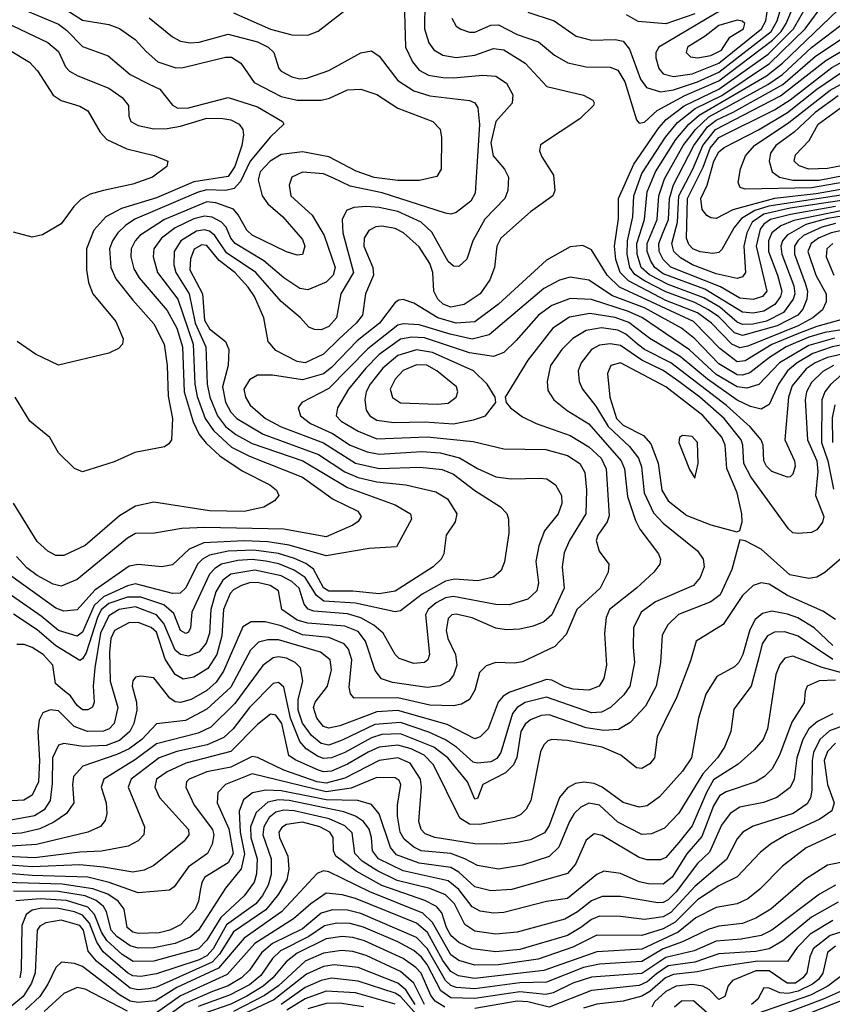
# Model space of a CAD drawing. Extents: x 997028 to 1115134, y 536408 to 618974.
# Tile 175 of 256: x 1027009 to 1030073, y 568796 to 572509. Entities that reach past the tile are written whole.
import ezdxf

# ---------------------------------------------------------------- set-up
doc = ezdxf.new("R2010")
doc.units = 0

msp = doc.modelspace()

# ---------------------------------------------------------------- linework, layer by layer
at = {"layer": '0CON10XD'}
for points in [[(1029425, 572236.5), (1029475, 572244.4), (1029565, 572274), (1029645, 572310.9), (1029843.2, 572465), (1029865.8, 572505), (1029907.1, 572645)], [(1029345, 572118.5), (1029365, 572122), (1029413.3, 572166.7), (1029517, 572223), (1029645, 572278.6), (1029848.2, 572431.8), (1029880.5, 572465), (1029899.2, 572495), (1029950, 572615)], [(1029475, 572295.2), (1029545, 572304.5), (1029645, 572345.1), (1029806.2, 572475), (1029822.6, 572505), (1029830, 572555), (1029828.1, 572588.1), (1029818.7, 572608.7), (1029795, 572610.7), (1029635, 572533.5), (1029418.9, 572405), (1029407.8, 572385), (1029407.5, 572365), (1029418.9, 572325), (1029435, 572305.3), (1029475, 572295.2)], [(1026774.7, 572585), (1027115, 572422.7), (1027155, 572389.6), (1027181.2, 572331.2), (1027196.7, 572315), (1027227.3, 572297.3), (1027345, 572250.8), (1027395.4, 572215), (1027418.9, 572185), (1027420.5, 572145), (1027427.8, 572125), (1027455, 572109.3), (1027515, 572097.8), (1027565, 572098.9), (1027615, 572106.9), (1027715, 572137.6), (1027775, 572136.9), (1027805, 572131.1), (1027836.4, 572115), (1027850, 572095), (1027852.2, 572075), (1027846.5, 572035), (1027819.4, 571955), (1027795, 571917.9), (1027665, 571898), (1027525, 571837.3), (1027392.6, 571797.4), (1027333.9, 571765), (1027288.6, 571715), (1027260, 571645), (1027260.5, 571565), (1027267.5, 571517.5), (1027284.5, 571475), (1027370.6, 571370.6), (1027399.4, 571305), (1027395.7, 571285), (1027381.2, 571268.8), (1027345, 571251.5), (1027155, 571205.7), (1027068, 571248), (1026999.2, 571295)], [(1028537, 572575), (1028535.7, 572475), (1028551.6, 572421.6), (1028570.8, 572395), (1028605, 572374.8), (1028655, 572366.8), (1028725, 572374.8), (1028795, 572400), (1028835, 572395.2), (1028915.5, 572345.5), (1028996.8, 572256.8), (1029135, 572223.8), (1029170.8, 572205), (1029175.7, 572195), (1029172.5, 572185), (1029121.4, 572135), (1028972.6, 572037.4), (1028969.4, 572015), (1028978.3, 571991.7), (1029022.4, 571922.4), (1029026.9, 571865), (1029020, 571845), (1028935, 571783.8), (1028822.9, 571685), (1028808, 571655), (1028799.7, 571575), (1028782, 571528), (1028744.7, 571475), (1028685.4, 571434.6), (1028635, 571424.5), (1028606.3, 571436.3), (1028585.6, 571455), (1028570.5, 571485), (1028566.8, 571555), (1028555, 571588.9), (1028515, 571652.8), (1028456.6, 571705), (1028425, 571721.1), (1028375, 571730), (1028351.9, 571728.1), (1028325.9, 571714.1), (1028308.4, 571685), (1028306, 571655), (1028340.2, 571575), (1028342.7, 571545), (1028312.9, 571475), (1028301, 571395), (1028278.1, 571365), (1028214, 571305), (1028155, 571248.1), (1028085, 571215.2), (1028055, 571220), (1027975, 571261.6), (1027946, 571295), (1027930, 571385), (1027894, 571465), (1027870.5, 571500.5), (1027820.2, 571555), (1027761.4, 571601.4), (1027715, 571657.2), (1027695, 571660.3), (1027666.8, 571643.2), (1027652.9, 571607.1), (1027650.4, 571565), (1027698.6, 571475), (1027705, 571375.4), (1027725, 571343.4), (1027784.2, 571295), (1027797.8, 571265), (1027794.8, 571205), (1027773.7, 571125), (1027785, 571066.2), (1027805, 571028.4), (1027827.3, 571005), (1027926.3, 570946.3), (1028135, 570869.1), (1028235, 570804.1), (1028285, 570781.9), (1028355, 570765.9), (1028464.8, 570754.8), (1028577.8, 570727.8), (1028621.5, 570701.5), (1028656.7, 570645), (1028651.1, 570615), (1028616.5, 570565), (1028607.9, 570495), (1028598.8, 570475), (1028567.5, 570445), (1028425, 570353.2), (1028365, 570344.2), (1028265, 570353.8), (1028175, 570353.5), (1028155, 570366.5), (1028117.3, 570437.3), (1028088.2, 570458.2), (1028045, 570476.6), (1027985, 570496), (1027891.7, 570508.3), (1027795, 570504.3), (1027725, 570489.9), (1027698.4, 570475), (1027678.9, 570455), (1027635, 570366), (1027613.2, 570346.8), (1027585, 570345.5), (1027445, 570380.9), (1027415, 570373.8), (1027325, 570333), (1027290, 570300), (1027245, 570198.9), (1027225, 570183.5), (1027155, 570205.2), (1027090.1, 570260.1), (1026936.2, 570366.2)], [(1026945, 572580.3), (1027155, 572491.6), (1027185, 572469.5), (1027245, 572407.6), (1027342.2, 572372.2), (1027425, 572302.5), (1027496.3, 572266.3), (1027536.6, 572246.6), (1027585, 572186.7), (1027605, 572175.9), (1027645, 572177), (1027795, 572215.6), (1027905, 572179.8), (1027999.4, 572125), (1028004.4, 572115), (1027955, 572067.3), (1027878.1, 571975), (1027841.9, 571898.1), (1027817.9, 571872.1), (1027785.6, 571864.4), (1027715, 571867.3), (1027681.5, 571858.5), (1027443.4, 571756.6), (1027407.2, 571732.8), (1027378.7, 571705), (1027358.5, 571675), (1027347.6, 571645), (1027352.7, 571575), (1027371.8, 571531.9), (1027435, 571451.2), (1027515, 571362.3), (1027553.2, 571285), (1027565.2, 571205), (1027568.7, 571088.7), (1027585.4, 571004.6), (1027580.8, 570925), (1027571.2, 570908.8), (1027555, 570898), (1027443.2, 570876.8), (1027365, 570841.4), (1027245, 570804), (1027215, 570816.2), (1027155, 570875.8), (1027122.7, 570932.7), (1027047.1, 570995), (1026991.9, 571085)], [(1028458.9, 572578.9), (1028463.5, 572405), (1028490.2, 572350.2), (1028515, 572318.6), (1028550.2, 572300.2), (1028605, 572291), (1028645, 572289.2), (1028755, 572299.5), (1028805, 572295.9), (1028845, 572270), (1028868.9, 572225), (1028865.7, 572194.3), (1028804, 572125), (1028786, 572045), (1028794.9, 571994.9), (1028837.5, 571945), (1028851.6, 571915), (1028849.7, 571865), (1028838.6, 571835), (1028763.2, 571756.8), (1028717.5, 571675), (1028694.6, 571605.4), (1028665, 571578.1), (1028645, 571578.9), (1028625, 571596.9), (1028562.9, 571707.1), (1028523.4, 571745), (1028435, 571785.1), (1028365, 571800.5), (1028316, 571804), (1028268.9, 571801.1), (1028241, 571789), (1028224.8, 571755.2), (1028227.8, 571705), (1028267, 571555), (1028220, 571475), (1028203.2, 571385), (1028175, 571351.7), (1028145, 571339.4), (1028120.4, 571340.4), (1028098.9, 571348.9), (1028068.2, 571385), (1027995, 571446.4), (1027899, 571555), (1027789.2, 571629.2), (1027745, 571694.8), (1027725, 571711.2), (1027705, 571715.9), (1027675, 571711.3), (1027616, 571675), (1027590.6, 571635), (1027590, 571585), (1027598, 571555), (1027647.8, 571475), (1027670.7, 571365), (1027710, 571275), (1027715.4, 571135), (1027725.4, 571085), (1027755.1, 571015), (1027785, 570975.2), (1027824.2, 570944.2), (1027885, 570910.4), (1028075.9, 570845), (1028244.5, 570744.5), (1028425, 570680), (1028482.5, 570645), (1028486.4, 570625), (1028429.2, 570520.8), (1028326.7, 570515), (1028165, 570486.6), (1028025, 570526.7), (1027945, 570539.6), (1027855, 570544.2), (1027703.7, 570536.3), (1027647.8, 570512.2), (1027585, 570452.7), (1027544.2, 570445.8), (1027455, 570454.3), (1027421.9, 570448.1), (1027291.8, 570358.2), (1027225, 570283.1), (1027175, 570278.4), (1027145, 570289.4), (1026975, 570411.5)], [(1030115.1, 571714.9), (1030069.2, 571705), (1030020.9, 571685), (1029993.6, 571665), (1029981.4, 571635), (1030011.1, 571545), (1030050, 571475), (1030049.8, 571445), (1030036.9, 571415), (1030000, 571385), (1029944.4, 571355), (1029755, 571278.1), (1029725, 571271.5), (1029695, 571285.9), (1029618, 571365), (1029565, 571403.8), (1029445, 571449.9), (1029305, 571524), (1029273.3, 571555), (1029256.5, 571605), (1029251.6, 571655), (1029267.5, 571757.5), (1029267.5, 571835), (1029325.4, 571964.6), (1029418.6, 572101.4), (1029447.4, 572132.6), (1029515, 572184.5), (1029645, 572246.8), (1029831.2, 572378.8), (1029926.6, 572475), (1029984.9, 572575)], [(1030085, 571739.9), (1030034, 571726), (1029965.2, 571695), (1029942.9, 571675), (1029931.1, 571655), (1029931.1, 571625), (1029971.4, 571515), (1029980, 571485), (1029977.5, 571455), (1029962.6, 571417.4), (1029942.8, 571395), (1029865, 571353.9), (1029735, 571317.5), (1029705, 571328.5), (1029645, 571388.6), (1029607, 571415), (1029555, 571442.9), (1029445, 571482.8), (1029364.7, 571524.7), (1029328.4, 571548.4), (1029309.6, 571575), (1029299.9, 571625), (1029301.5, 571675), (1029321, 571765), (1029324.7, 571845), (1029355, 571928.7), (1029444, 572066), (1029489.3, 572120.7), (1029556.5, 572173.5), (1029656.5, 572223.5), (1029836.4, 572343.6), (1029971.5, 572475), (1030045.8, 572575)], [(1027154.9, 572564.9), (1027245, 572507.7), (1027345, 572490.4), (1027385, 572475.3), (1027444.4, 572434.4), (1027485, 572388.9), (1027529.9, 572349.9), (1027597.3, 572327.3), (1027625, 572328.8), (1027785, 572367.2), (1027807.3, 572367.3), (1027842.4, 572345), (1027892.5, 572272.5), (1027995, 572218.8), (1028055, 572206), (1028145, 572205.3), (1028176.8, 572213.2), (1028245, 572244.2), (1028295, 572246.5), (1028355, 572227.2), (1028434.9, 572174.9), (1028567.1, 572125), (1028595, 572096.2), (1028600, 572065), (1028598.6, 571945), (1028582.1, 571917.9), (1028516.9, 571903.1), (1028435, 571903), (1028345, 571913.2), (1028278.1, 571938.1), (1028175, 571992.3), (1028075, 572011), (1027995, 572000.2), (1027953.8, 571975), (1027916.1, 571935), (1027907.4, 571905), (1027923.7, 571845), (1027944.9, 571814.9), (1028001.6, 571765), (1028075, 571680), (1028083.8, 571655), (1028075, 571623.1), (1028055, 571621.5), (1028015, 571634), (1027885, 571696.5), (1027864.7, 571714.7), (1027833.1, 571773.1), (1027814.4, 571794.4), (1027748.7, 571818.7), (1027715, 571822.3), (1027555, 571755.9), (1027461.9, 571695), (1027443.5, 571675), (1027429, 571645), (1027428.3, 571615), (1027438.9, 571568.9), (1027458.7, 571535), (1027565, 571412.6), (1027601.5, 571345), (1027622.3, 571275), (1027628.4, 571105), (1027662.5, 570992.5), (1027685.1, 570945.1), (1027711.4, 570911.4), (1027763.9, 570863.9), (1027847.8, 570807.8), (1027951.5, 570755), (1027976.7, 570735), (1027985.6, 570715), (1027970, 570695), (1027929.1, 570670.9), (1027855.6, 570654.4), (1027725, 570656.2), (1027515, 570689.4), (1027445, 570674.6), (1027385, 570637.3), (1027255, 570525.8), (1027175, 570488.9), (1027145, 570487.7), (1027114.2, 570504.2), (1027075, 570540.5), (1026985.8, 570685.8)], [(1027814.5, 572534.5), (1027955, 572473.4), (1028035, 572452.2), (1028095, 572450.2), (1028134.8, 572465.2), (1028263.8, 572566.2)], [(1028925, 572537.8), (1029024.9, 572504.9), (1029107.1, 572447.1), (1029165, 572431.1), (1029255, 572434.7), (1029285, 572428), (1029308.3, 572398.3), (1029350.3, 572285), (1029372.8, 572252.8), (1029425, 572236.5)], [(1029555, 572531.6), (1029445, 572493.2), (1029341.8, 572501.8), (1029297.5, 572527.5)], [(1030118.8, 571768.8), (1030055, 571758.7), (1029973.9, 571736.1), (1029903.3, 571696.7), (1029886.2, 571675), (1029879.5, 571655), (1029883, 571625), (1029928.6, 571505), (1029932.2, 571475), (1029926.4, 571455), (1029889.2, 571405), (1029825, 571372.2), (1029775, 571360.5), (1029735, 571359.7), (1029715, 571368.3), (1029648.9, 571425), (1029589.5, 571459.5), (1029455, 571509.7), (1029383.6, 571546.4), (1029352.7, 571575), (1029336.9, 571625), (1029336.5, 571665), (1029364.7, 571755), (1029375, 571859.6), (1029406.5, 571935), (1029483.1, 572056.9), (1029531.9, 572115), (1029571.3, 572148.7), (1029825, 572297.5), (1029885, 572344.7), (1030093.8, 572545)], [(1027496.3, 572516.3), (1027585, 572443.8), (1027615, 572427.5), (1027651.9, 572421.9), (1027685, 572424.7), (1027795, 572454.3), (1027905.5, 572425), (1027946.1, 572405), (1027967.3, 572385), (1027985.6, 572325), (1027995, 572314.5), (1028035, 572292.9), (1028065, 572286.4), (1028091.6, 572288.4), (1028175, 572317.4), (1028295, 572384.4), (1028335, 572391.4), (1028365, 572371.1), (1028435, 572279.7), (1028495, 572240.2), (1028555, 572221.2), (1028705, 572204.7), (1028725.2, 572195.2), (1028736.5, 572176.5), (1028743.1, 572113.1), (1028726, 571855), (1028710, 571825), (1028655, 571781.2), (1028635, 571775.3), (1028615, 571778.8), (1028375.7, 571855.7), (1028255, 571881.4), (1028191.7, 571911.7), (1028155, 571928.1), (1028075, 571933.6), (1028034.4, 571915), (1028024.6, 571885.4), (1028031.8, 571845), (1028111.8, 571771.8), (1028157.5, 571695), (1028197.9, 571575), (1028190.4, 571545), (1028165, 571519.1), (1028095, 571490.2), (1028065, 571495.2), (1028005, 571535.7), (1027929.7, 571599.7), (1027820.7, 571665), (1027805, 571684.7), (1027786.7, 571726.7), (1027770, 571745), (1027735, 571764.5), (1027705, 571768), (1027665, 571757.7), (1027595, 571724.3), (1027543.5, 571685), (1027514, 571645), (1027512.3, 571615), (1027528.1, 571555), (1027604.5, 571454.5), (1027662.9, 571285), (1027669.5, 571135), (1027678.1, 571088.1), (1027708.6, 571005), (1027739.3, 570959.3), (1027806.9, 570896.9), (1027875, 570862.7), (1028075, 570783.3), (1028190.3, 570700.3), (1028283.8, 570655), (1028296.7, 570635), (1028285, 570616.2), (1028265, 570602.8), (1028165, 570558.4), (1028005, 570587.3), (1027706.3, 570593.7), (1027619.8, 570590.2), (1027517.3, 570572.7), (1027445, 570570.8), (1027415, 570554.2), (1027225, 570397.5), (1027165, 570372.1), (1027135, 570380), (1027075, 570412.3), (1027035, 570442), (1026997.1, 570485)], [(1028638.9, 572515), (1028654.5, 572485), (1028672.9, 572472.9), (1028705, 572462.3), (1028725, 572462.5), (1028785, 572488.9), (1028815, 572489.8), (1028885, 572453.7), (1028965.6, 572425.6), (1029025.7, 572375.7), (1029076.1, 572346.1), (1029145, 572331.7), (1029235, 572330), (1029265, 572318.9), (1029291.5, 572275), (1029335, 572131.4), (1029345, 572118.5)], [(1030105, 571787.9), (1029928.8, 571751.2), (1029878.7, 571731.3), (1029845.5, 571705), (1029832.5, 571675), (1029832.6, 571635), (1029867.1, 571545), (1029883.1, 571485), (1029878.3, 571465), (1029857, 571435), (1029815, 571409.3), (1029775, 571402.1), (1029735, 571405.6), (1029592.4, 571492.4), (1029435, 571550.4), (1029404.5, 571574.5), (1029388.8, 571598.8), (1029374.9, 571635), (1029375.1, 571665), (1029412.5, 571755), (1029419.3, 571845), (1029440.9, 571909.1), (1029511.1, 572035), (1029556.9, 572095), (1029607.9, 572142.1), (1029830, 572265), (1029885, 572302.7), (1029995, 572403.8), (1030127, 572505)], [(1029565, 572365.6), (1029615, 572374.2), (1029655, 572393.5), (1029687.2, 572442.8), (1029738.8, 572475), (1029743.2, 572495), (1029733.5, 572503.5), (1029715, 572506.6), (1029645, 572486.8), (1029593.7, 572446.3), (1029526.9, 572405), (1029522.2, 572385), (1029539.1, 572369.1), (1029565, 572365.6)], [(1026819.6, 572485), (1027045, 572348.7), (1027075.8, 572315.8), (1027135, 572224.6), (1027165, 572204.7), (1027235, 572183.4), (1027266.2, 572165), (1027311.8, 572085), (1027337.5, 572057.5), (1027412.4, 572022.4), (1027516.2, 571996.2), (1027566.7, 571975), (1027563.8, 571955), (1027510, 571915), (1027435, 571888.8), (1027324.6, 571864.6), (1027275, 571850.7), (1027239.4, 571830.6), (1027212.9, 571805), (1027165, 571738.5), (1027095, 571697.5), (1027055, 571688.9), (1026985, 571707.8)], [(1030085, 571804.4), (1029915.3, 571774.7), (1029840.8, 571755), (1029815, 571737.8), (1029801.2, 571718.8), (1029786, 571655), (1029825.9, 571485), (1029810.7, 571465), (1029775, 571453.4), (1029725, 571459.1), (1029651.6, 571501.6), (1029465, 571575.7), (1029436, 571605), (1029420, 571635), (1029418.7, 571665), (1029434.3, 571704.3), (1029455.1, 571755), (1029459, 571835), (1029474.4, 571885.6), (1029551.3, 572035), (1029602.8, 572105), (1029635, 572130.5), (1029699.9, 572160.1), (1029886.8, 572265), (1030009.3, 572370.7), (1030179.4, 572485)], [(1029915, 571797.6), (1029814.8, 571775.2), (1029771.5, 571745), (1029750.6, 571705), (1029740, 571655), (1029746, 571555), (1029735, 571539.4), (1029715, 571533.3), (1029635, 571550), (1029546.6, 571585), (1029500.5, 571610.5), (1029475.5, 571635), (1029468.1, 571665), (1029489, 571745), (1029495.2, 571845), (1029547.5, 571945), (1029585.6, 572035), (1029632.3, 572095), (1029878.2, 572221.8), (1030048.7, 572355), (1030233, 572465)], [(1030213.3, 571863.3), (1029834.3, 571805.7), (1029780.8, 571789.2), (1029731.1, 571758.9), (1029703, 571725), (1029657.3, 571642.7), (1029645, 571631.6), (1029623.2, 571626.8), (1029575, 571634.1), (1029548, 571645), (1029531.7, 571661.7), (1029524, 571685), (1029527, 571835), (1029586.6, 571953.4), (1029612.3, 572025), (1029645, 572064.9), (1029855, 572169.1), (1029915, 572206.1), (1030071.5, 572328.5), (1030308, 572455)], [(1030205, 571886.6), (1030012.2, 571852.2), (1029855, 571834.9), (1029698.2, 571791.8), (1029635, 571759.7), (1029615, 571761.2), (1029600, 571770), (1029582.9, 571792.9), (1029577, 571835), (1029601.9, 571885), (1029627.2, 571975), (1029645, 572011), (1029665, 572027.3), (1029795, 572094), (1029905, 572159.3), (1030015, 572247.3), (1030105, 572309)], [(1030205, 571910.9), (1029995, 571875.2), (1029745, 571869.2), (1029726, 571876), (1029718, 571895), (1029726.9, 571946.9), (1029745.7, 571995), (1029779.4, 572035), (1029909.3, 572120.7), (1030065, 572243.3), (1030185, 572309.1)], [(1030095, 572221.6), (1030008.5, 572158.5), (1029929.8, 572085), (1029860.6, 572035), (1029840.2, 572005), (1029834.8, 571975), (1029847.1, 571935), (1029874.5, 571914.6), (1029925, 571903.5), (1030024, 571904), (1030205, 571939.2)], [(1030187.5, 571972.5), (1030055, 571947.8), (1029984.8, 571944.8), (1029947.9, 571957.9), (1029930, 571975), (1029935, 571999.2), (1029986.6, 572053.4), (1030019.6, 572115), (1030130.7, 572195)], [(1030185, 571838.1), (1029915, 571797.6)], [(1030151, 571389), (1030015, 571351.7), (1029945.6, 571325.6), (1029845.6, 571284.4), (1029745, 571222.2), (1029715, 571219.1), (1029649, 571269), (1029550.2, 571370.2), (1029270.4, 571500.4), (1029223.9, 571545), (1029165, 571640.5), (1029132.7, 571657.3), (1029085, 571652.2), (1028995, 571601.6), (1028814.2, 571435.8), (1028725, 571369.1), (1028655, 571364.9), (1028585.2, 571384.8), (1028495, 571439.7), (1028455, 571454), (1028438.3, 571451.7), (1028425, 571442.3), (1028365.6, 571365), (1028281.9, 571298.1), (1028185, 571196.7), (1028155, 571172.9), (1028075, 571151), (1027962, 571168), (1027905, 571167.8), (1027875, 571151.1), (1027854.3, 571115), (1027860.5, 571085), (1027878.1, 571055), (1027935.3, 571005), (1027995, 570973.7), (1028155, 570913.2), (1028275, 570836.8), (1028365, 570817), (1028518.9, 570821.1), (1028602.6, 570812.6), (1028645, 570795.6), (1028725, 570733.3), (1028821.5, 570671.5), (1028846.1, 570646.1), (1028852.5, 570625), (1028853.1, 570573.1), (1028837.3, 570465), (1028825, 570431.9), (1028795, 570407.1), (1028736.6, 570393.4), (1028648.5, 570398.5), (1028615, 570391.5), (1028527.1, 570342.9), (1028445, 570280), (1028425, 570275.7), (1028275, 570308.6), (1028156, 570316), (1028127.7, 570337.7), (1028085.4, 570405.4), (1028043.4, 570433.4), (1027986.5, 570456.5), (1027937.4, 570467.4), (1027885, 570472.8), (1027830.9, 570469.1), (1027770.3, 570455), (1027745, 570439.8), (1027725, 570417.9), (1027657.3, 570275), (1027652.5, 570215), (1027645, 570198.9), (1027635, 570193.9), (1027615.5, 570205), (1027589.5, 570269.5), (1027552.5, 570302.5), (1027465, 570331.5), (1027415, 570330.6), (1027345, 570307.1), (1027316.4, 570283.6), (1027301.6, 570255), (1027258.8, 570121.2), (1027245, 570098.6), (1027235, 570092.9), (1027145, 570147.6), (1027075, 570207.8), (1026985, 570267.2)], [(1030075, 571664.5), (1030052.7, 571645), (1030050.2, 571615), (1030078.9, 571545)], [(1030196.9, 571353.1), (1030045, 571329.4), (1029985, 571311.8), (1029900, 571275), (1029836.2, 571235), (1029762.2, 571177.8), (1029735, 571168.3), (1029715, 571170.1), (1029645, 571211.1), (1029555, 571305.2), (1029504.3, 571345), (1029365, 571421.9), (1029245, 571467.6), (1029155, 571527.2), (1029085, 571538.1), (1029045, 571526.5), (1028985, 571494.8), (1028779.6, 571320.4), (1028715.5, 571304.5), (1028632.6, 571322.6), (1028515, 571358.4), (1028455, 571362.5), (1028435, 571357), (1028321.7, 571268.3), (1028175, 571117.9), (1028073.1, 571065), (1028058.9, 571045), (1028068.2, 571015), (1028105, 570986.2), (1028188.9, 570948.9), (1028255, 570904.3), (1028318.7, 570878.7), (1028365, 570870.7), (1028525, 570880.1), (1028595, 570875.1), (1028667, 570857), (1028735, 570816.1), (1028805, 570784.8), (1028862.3, 570777.7), (1028969.8, 570779.8), (1028997.2, 570777.2), (1029029.4, 570755), (1029051.9, 570715), (1029053.1, 570685), (1029040, 570645), (1028988.2, 570581.8), (1028967.1, 570525), (1028955.3, 570465.3), (1028965.3, 570385), (1028958.5, 570355), (1028925, 570324), (1028855, 570302.7), (1028805, 570303), (1028645, 570334.3), (1028615, 570328.4), (1028579.7, 570310.3), (1028548.7, 570285), (1028538.9, 570265), (1028554.7, 570115.3), (1028548.5, 570095), (1028535.8, 570085), (1028495, 570081.2), (1028439.3, 570099.3), (1028424.8, 570114.8), (1028379.5, 570195), (1028343.8, 570225), (1028295, 570253.8), (1028245, 570268.5), (1028118.2, 570278.2), (1028096.1, 570286.1), (1028081.4, 570305), (1028062.7, 570365), (1028035, 570390), (1027995, 570411.2), (1027895, 570433.4), (1027805, 570418.1), (1027774.9, 570395.1), (1027748.3, 570351.7), (1027730.1, 570285), (1027724, 570195), (1027712.2, 570157.8), (1027685, 570125.2), (1027645, 570108.9), (1027615, 570114.8), (1027595, 570131.9), (1027552.2, 570232.2), (1027525, 570265.1), (1027445, 570294.7), (1027383.3, 570285), (1027345, 570260.9), (1027313.6, 570195), (1027292, 570065), (1027286.2, 569995), (1027289.7, 569935), (1027283.1, 569916.9), (1027265, 569905.9), (1027245, 569905.8), (1027225, 569922.5), (1027199.6, 569959.6), (1027171.9, 569981.9), (1027144, 570005), (1027133.1, 570075), (1027097.4, 570115), (1027055, 570141.9), (1027025, 570152.5), (1026997.5, 570152.5)], [(1030082, 571308), (1029985, 571279.9), (1029873.9, 571215), (1029796.8, 571133.2), (1029750.5, 571119.5), (1029715, 571124.9), (1029635, 571171.1), (1029535, 571263.8), (1029358, 571385), (1029305, 571408.4), (1029165, 571454.3), (1029085, 571457), (1029015, 571431.3), (1028965.4, 571394.6), (1028881, 571299), (1028835, 571254.2), (1028795, 571238.7), (1028705, 571252.3), (1028535, 571309.7), (1028487.8, 571312.2), (1028445, 571304.6), (1028365, 571246.3), (1028314.6, 571195.4), (1028249.1, 571115), (1028207.8, 571045), (1028202.5, 571015), (1028221.1, 570995), (1028285, 570957.1), (1028355, 570927.8), (1028545, 570935.4), (1028718.6, 570918.6), (1028835, 570890), (1028992.5, 570887.5), (1029075, 570865.6), (1029121.8, 570835), (1029140.7, 570800.7), (1029146.6, 570735), (1029143.8, 570645), (1029082.6, 570545), (1029062.2, 570497.8), (1029054.3, 570445), (1029062.3, 570365), (1029015.8, 570264.2), (1028985, 570237.6), (1028945, 570221.6), (1028895, 570210), (1028845, 570208.6), (1028805, 570213.8), (1028715, 570253.3), (1028655, 570267.4), (1028638, 570265), (1028625, 570250.8), (1028616.6, 570205), (1028623.5, 570175), (1028652.3, 570115), (1028657.3, 570075), (1028645, 570037.3), (1028627.7, 570015), (1028593.3, 569996.7), (1028545, 569991), (1028415, 570009.6), (1028373.7, 570023.7), (1028349.3, 570055), (1028313.4, 570165), (1028285, 570201.2), (1028235, 570222.1), (1028095, 570232.6), (1028054.9, 570244.9), (1027997.7, 570285), (1027984.7, 570355), (1027952.7, 570375), (1027905, 570386.2), (1027875, 570385.1), (1027844.7, 570375.3), (1027815, 570359.3), (1027802, 570345), (1027777.2, 570285), (1027771.3, 570185), (1027751.9, 570115), (1027717.8, 570062.2), (1027665, 570029.1), (1027625, 570021.7), (1027595, 570039.5), (1027557.3, 570097.3), (1027525, 570198.9), (1027505, 570217.1), (1027455, 570235.5), (1027420, 570235), (1027365.7, 570205), (1027352.1, 570175), (1027346.7, 570123.3), (1027349.3, 570015), (1027378.2, 569915), (1027364.3, 569855), (1027345.9, 569835), (1027325, 569825.6), (1027264.9, 569824.9), (1027213.5, 569843.5), (1027155, 569902.4), (1027123.3, 569906.7), (1027095.8, 569895), (1027082.4, 569867.6), (1027076.4, 569825), (1027082.9, 569715), (1027079.8, 569635), (1027055.9, 569585), (1027023.9, 569566.1), (1026955, 569561.4)], [(1030125, 571285.2), (1030072.4, 571275), (1029999.9, 571250.1), (1029940.3, 571215), (1029904.5, 571185), (1029870.4, 571135), (1029835, 571057.7), (1029805, 571040), (1029765, 571050.2), (1029715, 571074.3), (1029603.2, 571153.2), (1029499.1, 571239.1), (1029385, 571306.4), (1029306.5, 571366.5), (1029255, 571385.7), (1029158.7, 571401.3), (1029082.5, 571387.5), (1029019.7, 571345), (1028925.2, 571225), (1028840, 571085), (1028843.3, 571065), (1028860, 571045), (1028905, 571011.5), (1028956.4, 570986.4), (1029085, 570940.6), (1029155, 570898), (1029201.1, 570855), (1029221.1, 570815), (1029231.7, 570638.3), (1029224.7, 570615), (1029188.9, 570565), (1029183.2, 570545), (1029194.5, 570505), (1029230.8, 570455), (1029228.1, 570425), (1029197.7, 570365), (1029110.3, 570285), (1029069.5, 570190.5), (1029027.1, 570145), (1028905, 570087.6), (1028875, 570082.8), (1028804.7, 570085.3), (1028767.5, 570072.5), (1028743.3, 570046.7), (1028725, 569980.8), (1028705.5, 569945), (1028675, 569927.3), (1028645, 569921.7), (1028555, 569923.3), (1028435, 569951.5), (1028270.7, 569950.7), (1028256.5, 569966.5), (1028251.6, 569991.6), (1028261.7, 570095), (1028248.4, 570135), (1028232.8, 570155), (1028175, 570179.1), (1028075, 570188.9), (1027995, 570223), (1027935, 570237.7), (1027881.6, 570238.4), (1027850.8, 570219.2), (1027777.7, 570052.3), (1027749, 570011), (1027715, 569979.6), (1027655, 569944.8), (1027615, 569933.5), (1027595, 569936.7), (1027575, 569950.3), (1027515, 570027.3), (1027465, 570033.6), (1027445, 570029.4), (1027434.8, 570015.2), (1027432.5, 569995), (1027449.7, 569935), (1027450.2, 569905), (1027439, 569855), (1027423.6, 569825), (1027385, 569790.5), (1027335, 569772.2), (1027248.2, 569768.1), (1027175, 569778.9), (1027155, 569772.9), (1027132.6, 569725), (1027131.5, 569628.5), (1027122.9, 569565), (1027100.9, 569529.2), (1027065, 569506.9), (1026975, 569490.3)], [(1030160.9, 571259.1), (1030055, 571234.4), (1030008.4, 571215), (1029975, 571191.7), (1029922.3, 571127.7), (1029908.1, 571085), (1029894.6, 570924.6), (1029931.1, 570845), (1029933.2, 570825), (1029924.6, 570795.4), (1029915, 570784.4), (1029905, 570783.1), (1029845.7, 570805), (1029825, 570824.6), (1029814.8, 570845), (1029813.1, 570905), (1029805.3, 570925), (1029763.2, 570973.2), (1029673.8, 571053.8), (1029465, 571214.9), (1029365, 571265.6), (1029338.8, 571285), (1029295, 571323.2), (1029265, 571337.6), (1029203, 571347), (1029145, 571336.2), (1029095, 571306.7), (1029053.8, 571265), (1029011.2, 571205), (1028998.2, 571145), (1029000.6, 571110.6), (1029023.1, 571075), (1029072.9, 571035), (1029155, 570985.2), (1029277.5, 570845), (1029289.5, 570815), (1029301.3, 570711.3), (1029330.8, 570620.8), (1029347.9, 570587.9), (1029417.3, 570495), (1029425.5, 570475), (1029422.5, 570455), (1029400.5, 570425), (1029335.2, 570364.8), (1029233.7, 570285), (1029220.5, 570255), (1029213.8, 570195)], [(1030078.2, 571205), (1030037.8, 571182.2), (1029995, 571140.2), (1029975.5, 571105), (1029971, 571075), (1029980, 570925), (1030015.3, 570845), (1030018.3, 570805), (1030010.2, 570715), (1030041.8, 570635), (1030036.1, 570613.9), (1030014.5, 570585.5), (1029994.4, 570575.6), (1029945, 570571.9), (1029925, 570574.4), (1029908.5, 570588.5), (1029765.6, 570785.6), (1029740.3, 570835), (1029735.8, 570905), (1029729.3, 570925), (1029665.1, 571005), (1029574.2, 571085), (1029495, 571144.1), (1029435, 571185.4), (1029355, 571225.3), (1029275, 571279.9), (1029235, 571286.7), (1029195, 571281.9), (1029164.7, 571265), (1029125.8, 571215), (1029115.3, 571185), (1029119.1, 571145), (1029131.6, 571115), (1029181.7, 571051.7), (1029228.3, 570975), (1029309.1, 570899.1), (1029342, 570855), (1029353.2, 570823.2), (1029363.5, 570725), (1029399.5, 570649.5), (1029435, 570609.8), (1029565, 570506.2), (1029586, 570475), (1029590, 570445), (1029575.3, 570405), (1029550.5, 570375), (1029406.3, 570313.7), (1029353.1, 570275), (1029324.1, 570215), (1029322.8, 570142.8), (1029327.6, 570085), (1029310.2, 569995), (1029287.3, 569962.7), (1029237.3, 569915), (1029202.5, 569897.5), (1029165, 569895.2), (1028995, 569954.3), (1028915, 569933.6), (1028884.7, 569915.3), (1028867.1, 569892.9), (1028822.9, 569745), (1028807.6, 569722.4), (1028785, 569710.7), (1028735, 569704.8), (1028718.7, 569708.7), (1028656, 569766), (1028615, 569792.9), (1028551.8, 569821.8), (1028445, 569859.1), (1028348.4, 569851.6), (1028225, 569791.3), (1028175, 569773.3), (1028145, 569779.3), (1028108.9, 569808.9), (1028075, 569855.7), (1028058.8, 569905), (1028059.3, 569945), (1028076.7, 570015), (1028068, 570065), (1028047.7, 570085), (1028015, 570101.5), (1027985, 570106.2), (1027965, 570102.4), (1027925, 570073.2), (1027819.5, 569930.5), (1027729.3, 569840.7), (1027681.9, 569818.1), (1027525, 569778.1), (1027445, 569718.7), (1027325.8, 569645), (1027315.3, 569615), (1027334.2, 569555), (1027337.5, 569515), (1027330.5, 569489.5), (1027313.5, 569466.5), (1027265.2, 569444.8), (1027071.6, 569398.4), (1026975, 569392.1)], [(1028645, 570984.8), (1028720.6, 570999.4), (1028765.7, 571015), (1028804, 571065), (1028802.5, 571085), (1028771.8, 571135), (1028720, 571185), (1028565, 571254.1), (1028505, 571263.8), (1028435, 571242.9), (1028378.3, 571195), (1028330.7, 571135), (1028314.8, 571105), (1028309.8, 571075), (1028315.9, 571035.9), (1028329.7, 571015), (1028355, 570999), (1028419.4, 570989.4), (1028535, 570992.5), (1028645, 570984.8)], [(1028585, 571059.1), (1028625, 571063.3), (1028655.3, 571085), (1028660.8, 571105), (1028655.8, 571125), (1028581.8, 571185), (1028544.3, 571205.7), (1028505, 571206.8), (1028455, 571186.2), (1028425, 571153.2), (1028405.3, 571115), (1028414.4, 571084.4), (1028445, 571064.3), (1028585, 571059.1)], [(1029713, 570577), (1029725, 570582.5), (1029733.1, 570615), (1029731.8, 570645), (1029714.7, 570725), (1029676, 570816), (1029669.2, 570905), (1029657.2, 570935), (1029585, 571015.9), (1029445.2, 571125), (1029275, 571215.2), (1029237.9, 571205), (1029225.8, 571175), (1029234.3, 571085.7), (1029259.1, 571005), (1029285, 570979.3), (1029360.8, 570940.8), (1029389.3, 570909.3), (1029416.8, 570836.8), (1029430.2, 570735), (1029454.1, 570694.1), (1029525, 570639.2), (1029615.5, 570604.5), (1029713, 570577)], [(1030108.9, 571171.1), (1030066.6, 571133.4), (1030044.7, 571105.3), (1030033.6, 571075), (1030032.8, 570915), (1030056.1, 570845), (1030078.5, 570738.5)], [(1030083.6, 571056.4), (1030072.3, 571007.7), (1030073.6, 570915)], [(1029555, 570780), (1029567.3, 570835), (1029565.4, 570915), (1029545, 570936.5), (1029508.8, 570941.2), (1029497.3, 570932.7), (1029494.4, 570915), (1029535, 570812.5), (1029555, 570780)], [(1030197.8, 570555), (1030045.6, 570424.4), (1030015, 570407.1), (1029985, 570402.1), (1029913.8, 570415), (1029805, 570512.5), (1029745, 570543.8), (1029725, 570547.5), (1029694.8, 570435), (1029650.2, 570339.8), (1029615, 570313), (1029493.8, 570266.2), (1029452.9, 570227.1), (1029431.9, 570188.1), (1029425.8, 570085), (1029409.5, 569995), (1029369.5, 569920.5), (1029311.3, 569858.7), (1029267.6, 569832.4), (1029212, 569828), (1029145, 569838.4), (1029005, 569887.1), (1028975, 569884.4), (1028935, 569868.3), (1028915, 569852.5), (1028899.2, 569825), (1028883.4, 569726.5), (1028871.2, 569698.8), (1028841.1, 569668.9), (1028755.6, 569625), (1028735, 569572), (1028725, 569570), (1028697.1, 569635), (1028623, 569725), (1028570.9, 569765), (1028445, 569815.7), (1028375, 569813.8), (1028335, 569800.6), (1028235, 569745.6), (1028185, 569725.4), (1028155, 569722.3), (1028131.6, 569731.6), (1028089.6, 569759.6), (1028065, 569786.5), (1028030.4, 569875), (1028005, 569991.5), (1027985, 570008.8), (1027965, 570005.8), (1027875, 569915.7), (1027814, 569835), (1027778.1, 569801.9), (1027715.9, 569774.1), (1027601.1, 569748.9), (1027535, 569725.1), (1027428.8, 569645), (1027418.2, 569615), (1027478.7, 569465), (1027476.8, 569435), (1027455, 569412.7), (1027418.3, 569391.7), (1027317.2, 569372.8), (1027235, 569369.7), (1027065, 569348.6), (1026932, 569355)], [(1030085, 570247.5), (1030038.3, 570278.3), (1029905, 570337.4), (1029835, 570380), (1029805, 570385.3), (1029775, 570374.7), (1029735, 570337.7), (1029661.7, 570228.3), (1029560.5, 570165), (1029539.2, 570090.8), (1029486.6, 569955), (1029440.8, 569860.8), (1029412.3, 569805), (1029402.9, 569725), (1029385, 569702.3), (1029355, 569685.5), (1029335, 569688.1), (1029275.6, 569735), (1029205, 569766.1), (1029075, 569790.8), (1029016, 569794), (1029000.2, 569789.8), (1028985, 569774.4), (1028972.5, 569747.5), (1028935.9, 569565), (1028918.9, 569531.1), (1028898.6, 569511.4), (1028875, 569500.2), (1028744.4, 569474.4), (1028705, 569475.6), (1028668, 569498), (1028569, 569699), (1028534.3, 569735), (1028485, 569759.1), (1028435, 569773.3), (1028365, 569766), (1028323.1, 569746.9), (1028245, 569701.7), (1028185, 569675.6), (1028155, 569672.1), (1028135, 569678.4), (1028047.4, 569717.4), (1028024, 569734), (1027997, 569855), (1027975, 569885.8), (1027955, 569889.8), (1027905, 569851.6), (1027805, 569749), (1027635, 569704.8), (1027565, 569672), (1027524.7, 569645), (1027517.9, 569615), (1027535.6, 569575.6), (1027644.7, 569455), (1027647.1, 569435), (1027629.1, 569410.9), (1027515, 569318.9), (1027478.2, 569301.8), (1027435, 569293.5), (1027325, 569313.1), (1027235, 569321.3), (1027055, 569313.6), (1026885, 569326.5)], [(1030075, 570149.5), (1030005.1, 570215.1), (1029942.8, 570252.8), (1029905, 570266.9), (1029845, 570278), (1029810.6, 570269.4), (1029783.1, 570246.9), (1029762.2, 570207.8), (1029735.6, 570115), (1029720.9, 570085), (1029705, 570067.9), (1029638.2, 570031.8), (1029596.8, 569965), (1029569.2, 569875), (1029542.4, 569725), (1029508.2, 569675), (1029422.1, 569577.9), (1029375, 569544), (1029345, 569539.2), (1029285, 569556.6), (1029205, 569614.8), (1029175, 569628.9), (1029136.5, 569633.5), (1029105, 569628.2), (1029075, 569612.7), (1029045, 569575.4), (1029005, 569470.5), (1028987.4, 569442.6), (1028935, 569415.8), (1028885.8, 569405.8), (1028825, 569399.8), (1028725, 569401.3), (1028574.2, 569425), (1028538.2, 569438.2), (1028522.6, 569455), (1028513.9, 569485), (1028524.4, 569615), (1028519.8, 569645), (1028481.1, 569705), (1028435, 569725.7), (1028364.7, 569715.3), (1028235, 569648.2), (1028165, 569629.2), (1028130.9, 569635), (1028005, 569678.5), (1027905, 569726.9), (1027885, 569729.8), (1027805, 569690.5), (1027715, 569672.2), (1027647.3, 569645), (1027637.8, 569635), (1027635.8, 569615), (1027666.9, 569546.9), (1027735.2, 569455), (1027740.4, 569435), (1027735, 569399.2), (1027717.3, 569365), (1027645.7, 569314.3), (1027590.9, 569239.1), (1027573.6, 569226.4), (1027455, 569216.6), (1027345.5, 569255.5), (1027265, 569274.9), (1027055, 569281), (1026884.9, 569294.9)], [(1030075, 570096.7), (1029944.4, 570184.4), (1029895, 570200.6), (1029855, 570198.7), (1029828.4, 570185), (1029809.4, 570155), (1029796.2, 570103.8), (1029767.8, 569995), (1029701.5, 569908.5), (1029691.2, 569825), (1029667.1, 569765), (1029640.2, 569725), (1029584.9, 569665.1), (1029495, 569516.7), (1029440.1, 569459.9), (1029391.5, 569438.5), (1029355, 569436.7), (1029265, 569482.7), (1029195, 569546.3), (1029155, 569553.9), (1029125, 569539.5), (1029100.3, 569515), (1029081.9, 569485), (1029041.9, 569388.1), (1029005, 569352.7), (1028905, 569320.6), (1028815, 569305.7), (1028735, 569319.1), (1028687.5, 569345), (1028635, 569364.3), (1028522.7, 569375), (1028495, 569388.7), (1028459, 569419), (1028443.2, 569445), (1028434.1, 569505.9), (1028433.6, 569546.4), (1028446.1, 569625), (1028440.2, 569640.2), (1028425, 569650.2), (1028355, 569650.7), (1028258.7, 569611.3), (1028165, 569597.1), (1027885, 569664.5), (1027784.5, 569625), (1027755.3, 569595), (1027753.9, 569555), (1027797.7, 569457.7), (1027813.4, 569365), (1027795, 569329.2), (1027706.4, 569275), (1027695.2, 569254.8), (1027689.4, 569225), (1027683.2, 569185), (1027670.2, 569155), (1027614.7, 569095), (1027575, 569075.6), (1027535, 569065.2), (1027455, 569062.5), (1027435, 569067.7), (1027414, 569085), (1027402.7, 569155), (1027380.6, 569185), (1027340.8, 569210.8), (1027285, 569231.3), (1027168.7, 569248.7), (1026867.6, 569257.6)], [(1029213.8, 570195), (1029221.8, 570075), (1029212.2, 570025), (1029194.5, 569995), (1029155, 569980), (1029095.6, 569984.4), (1029065, 569992.7), (1029015, 570018.3), (1028995, 570021.3), (1028856.6, 569973.4), (1028831.8, 569958.2), (1028813.2, 569935), (1028775, 569834.5), (1028745.5, 569804.5), (1028725, 569797.5), (1028621.2, 569851.2), (1028435, 569903.6), (1028355, 569898.8), (1028216.2, 569846.2), (1028175, 569837.3), (1028155, 569843.5), (1028129.2, 569875), (1028116.1, 569915), (1028123.4, 569935), (1028169.4, 569995), (1028185, 570056.7), (1028179.8, 570095), (1028143.2, 570123.2), (1027985, 570169.7), (1027945, 570170.9), (1027909, 570161), (1027878.7, 570131.3), (1027805, 569991.9), (1027715, 569909), (1027634.3, 569865.7), (1027525, 569853.8), (1027469.3, 569795), (1027420.9, 569759), (1027375, 569737.3), (1027246.5, 569693.5), (1027211.6, 569655), (1027207.3, 569625), (1027212.8, 569555), (1027185.4, 569515), (1027137.7, 569482.3), (1027085, 569457.9), (1027015, 569441.1), (1026952.9, 569437.1)], [(1030114.5, 570044.5), (1030035.8, 570065.8), (1029925, 570108.6), (1029895, 570100.7), (1029875, 570076.7), (1029861, 570039), (1029828.6, 569835), (1029812.7, 569795), (1029778.5, 569755), (1029718, 569702), (1029625, 569641.7), (1029598.5, 569595), (1029545, 569468.4), (1029494.1, 569405.9), (1029445, 569349.2), (1029425, 569340.8), (1029375, 569340.2), (1029345, 569349.5), (1029205, 569432.5), (1029175, 569438.7), (1029145.6, 569414.4), (1029105, 569324.6), (1029075, 569288.8), (1028865, 569228.8), (1028785, 569223.2), (1028725, 569238.8), (1028665, 569294.2), (1028635, 569311.7), (1028515, 569328.3), (1028429.6, 569359.6), (1028407.3, 569387.3), (1028365, 569514.6), (1028335, 569549.2), (1028283.8, 569563.8), (1028165, 569566.3), (1028115, 569576.8), (1027995, 569601.2), (1027936.5, 569603.5), (1027886.8, 569593.2), (1027853, 569567), (1027835.8, 569524.2), (1027840.4, 569445), (1027856.2, 569363.8), (1027843.6, 569306.4), (1027785, 569233.2), (1027683.4, 569075), (1027651.1, 569048.9), (1027595, 569025.7), (1027515, 569008.8), (1027455, 569007.3), (1027425, 569016.5), (1027375, 569051.8), (1027353.2, 569075), (1027335.7, 569145), (1027325.1, 569165.1), (1027297.2, 569187.2), (1027255, 569204.6), (1027155, 569220.6), (1026985, 569222.1)], [(1030085, 570017.6), (1030024.4, 570015.6), (1029978.5, 569995), (1029970.5, 569975), (1029967.9, 569932.1), (1029920.3, 569859.7), (1029874.4, 569735), (1029846.7, 569683.3), (1029817.7, 569655), (1029785.5, 569634.5), (1029673.4, 569596.5), (1029648.6, 569581.4), (1029625, 569544.7), (1029581.2, 569428.8), (1029525, 569363.5), (1029469.3, 569275), (1029435, 569248.4), (1029379.8, 569249.8), (1029345, 569257.1), (1029275, 569289.2), (1029212.2, 569297.8), (1029185, 569284.7), (1029075, 569195.2), (1028995, 569183.9), (1028835, 569141.7), (1028795, 569139.6), (1028745, 569146.9), (1028715, 569163.9), (1028665, 569229.2), (1028625, 569261.6), (1028455, 569299.7), (1028362, 569345), (1028338.8, 569375), (1028335.1, 569425.1), (1028326.2, 569456.2), (1028304.7, 569484.7), (1028275.3, 569505.3), (1028231.5, 569521.5), (1028025.5, 569564.5), (1027985, 569567.4), (1027945, 569558.1), (1027900.5, 569519.5), (1027879.3, 569465), (1027880.8, 569425), (1027904.4, 569345), (1027902.3, 569287.7), (1027893.1, 569256.9), (1027854.8, 569205), (1027767, 569123), (1027715, 569037.1), (1027683.2, 569005), (1027515, 568957.9), (1027436.8, 568956.8), (1027395, 568983.6), (1027336.9, 569036.9), (1027317.4, 569067.4), (1027291.3, 569135), (1027265, 569162.7), (1027185, 569187.5), (1027086.2, 569193.8), (1026994, 569186)], [(1030075, 569891.4), (1030017.9, 569862.1), (1029985.1, 569834.9), (1029961.7, 569795), (1029939.3, 569725), (1029929.2, 569645), (1029915, 569613.1), (1029864.8, 569575.2), (1029813.5, 569556.5), (1029725, 569539.4), (1029688.2, 569515), (1029655, 569470.8), (1029610.7, 569369.3), (1029565, 569326.6), (1029485, 569219.5), (1029455, 569189.4), (1029435, 569179.4), (1029415, 569178.3), (1029275, 569202.9), (1029205, 569202.2), (1029165, 569186.3), (1029112.5, 569145), (1029065, 569117.4), (1028885, 569068.4), (1028805, 569060.7), (1028725, 569071.5), (1028687, 569097), (1028649.1, 569175), (1028615, 569209.1), (1028555, 569232.8), (1028432.8, 569262.8), (1028355, 569299.8), (1028300.2, 569335), (1028273, 569365), (1028262.1, 569442.1), (1028235, 569469.1), (1028175.4, 569495.4), (1028044.1, 569525.9), (1028005, 569528), (1027975, 569520.6), (1027949.6, 569500.4), (1027929.3, 569465), (1027925.6, 569435), (1027956.5, 569345), (1027956.9, 569285), (1027945.1, 569244.9), (1027924.4, 569205.6), (1027899, 569175), (1027788.7, 569095), (1027738.4, 569005), (1027715, 568979.2), (1027685, 568963.9), (1027525, 568910.9), (1027465, 568900.6), (1027435, 568903.3), (1027415, 568914.6), (1027323.8, 568993.8), (1027299.5, 569029.5), (1027271.9, 569101.9), (1027245, 569131.8), (1027215, 569144.7), (1027155, 569157.5), (1027092, 569158), (1027055, 569150.9), (1027033.3, 569135), (1027016.5, 569093.5), (1027014.1, 568925), (1027008.5, 568895)], [(1030115, 569845.4), (1030063.4, 569826.6), (1030026.1, 569793.9), (1030002.7, 569745), (1029996.9, 569715), (1029996.4, 569603.6), (1029991.4, 569575), (1029978.1, 569551.9), (1029926.2, 569515), (1029775, 569467), (1029735.4, 569445), (1029715, 569419.6), (1029675, 569341.9), (1029555, 569240), (1029465, 569142.1), (1029435, 569126.1), (1029365, 569115.5), (1029275, 569126.7), (1029195, 569127.6), (1029165, 569116.2), (1029124.4, 569085), (1029075, 569055.7), (1028895, 569002.6), (1028805, 568994.1), (1028714.9, 569004.9), (1028665, 569029.4), (1028635, 569055.6), (1028618.5, 569085), (1028600.6, 569140.6), (1028580.2, 569165), (1028536.9, 569186.9), (1028375, 569244.4), (1028278, 569298), (1028201.3, 569355), (1028192.2, 569375), (1028190.8, 569425), (1028178.7, 569445), (1028140, 569465), (1028075, 569482.8), (1028015, 569474.1), (1027997.3, 569462.7), (1027986.5, 569445), (1027988.7, 569425), (1028019.6, 569355), (1028024, 569305), (1028016.3, 569265), (1027985, 569210.8), (1027937.4, 569152.6), (1027815, 569068.5), (1027762.6, 568985), (1027735, 568954.7), (1027525, 568861), (1027495, 568853.6), (1027455, 568850), (1027425, 568856.9), (1027298.6, 568958.6), (1027266.8, 568996.8), (1027249, 569075), (1027235, 569093.4), (1027165, 569113.1), (1027106.8, 569103.2), (1027085, 569090), (1027074.4, 569075), (1027066.7, 568915), (1027053.2, 568875), (1027021.1, 568825), (1026972.4, 568785)], [(1030085, 569780.1), (1030055, 569749.6), (1030042.5, 569715), (1030054.9, 569624.9), (1030081, 569555), (1030071.6, 569525), (1030026.1, 569493.9), (1029898.8, 569435), (1029840.2, 569399.8), (1029801.8, 569368.2), (1029715, 569277.1), (1029645, 569242.8), (1029565, 569189.6), (1029480.2, 569105), (1029435, 569080.3), (1029355, 569054.9), (1029185, 569056.2), (1029095, 569011.4), (1028963.9, 568966.1), (1028815, 568944.2), (1028725, 568943.5), (1028665, 568961.1), (1028635, 568982.7), (1028564.9, 569104.9), (1028528.9, 569138.9), (1028329.4, 569219.4), (1028175, 569295.9), (1028155, 569299.1), (1028130.4, 569289.6), (1028049.1, 569200.9), (1027995.6, 569145), (1027854.8, 569045.2), (1027758.1, 568931.9), (1027600.8, 568859.2), (1027521.4, 568808.6), (1027455, 568802.3), (1027425, 568808.1), (1027385, 568830.9), (1027245, 568938), (1027215, 568949.1), (1027165.8, 568954.2), (1027144.9, 568935.2), (1027115, 568872.2), (1027084.1, 568825), (1027030.2, 568775)], [(1030085, 569437.4), (1029975, 569386.1), (1029885, 569317.3), (1029800.4, 569229.6), (1029755, 569193.2), (1029715, 569175.2), (1029635, 569160.4), (1029558.6, 569121.4), (1029492.1, 569067.9), (1029355, 569004.1), (1029185, 568993.3), (1028985, 568922.7), (1028723.6, 568893.6), (1028663.7, 568903.7), (1028635, 568919.9), (1028605, 568961.4), (1028546.3, 569066.3), (1028505, 569101.7), (1028275.3, 569195), (1028225, 569209.2), (1028165, 569214.4), (1028106.7, 569175), (1028041.7, 569118.3), (1027895.5, 569025), (1027791.3, 568908.7), (1027615, 568828.2), (1027525, 568763.8)], [(1030105, 569331), (1030055, 569320.5), (1029972.9, 569267.1), (1029842.2, 569155), (1029785, 569120.2), (1029735, 569100.7), (1029645, 569090.2), (1029605, 569077.3), (1029508.4, 569031.6), (1029435, 569004.9), (1029355, 568957), (1029195, 568947.6), (1029135, 568935.1), (1028995, 568878.8), (1028895, 568876.6), (1028725, 568854), (1028655, 568858.8), (1028635, 568866.6), (1028615, 568885.1), (1028545, 569006.4), (1028505, 569048.3), (1028295, 569138.2), (1028245, 569150.6), (1028188.2, 569151.8), (1028145, 569138.9), (1028075, 569080.2), (1027961.7, 569025), (1027920.6, 568989.4), (1027875.1, 568924.9), (1027844.6, 568895.4), (1027795, 568865.5), (1027735.3, 568844.7), (1027631.8, 568798.2), (1027525, 568720.3)], [(1030085, 569245.2), (1030025, 569211.7), (1029845, 569075.2), (1029805.4, 569055), (1029729.1, 569040.9), (1029635, 569033.8), (1029552.7, 568997.3), (1029445, 568972.7), (1029355, 568911.8), (1029165, 568898.6), (1029095.1, 568874.9), (1029020.8, 568839.2), (1028993.1, 568833.1), (1028895, 568842.9), (1028725, 568817.5), (1028635, 568819.7), (1028597, 568847), (1028545, 568945.8), (1028524.1, 568974.1), (1028495, 568998.8), (1028435, 569031.7), (1028305, 569087.3), (1028255, 569100.6), (1028205, 569102.1), (1028158.5, 569091.5), (1028098.7, 569051.3), (1027992.6, 568997.4), (1027961.9, 568968.1), (1027918.3, 568905), (1027875, 568869.4), (1027800.2, 568829.8), (1027682.1, 568787.9)], [(1030095, 569180.6), (1029995, 569124.6), (1029886.6, 569035), (1029835.5, 569004.5), (1029784.9, 568994.9), (1029645, 568986.1), (1029555.4, 568955), (1029455, 568940.4), (1029409.8, 568910.2), (1029375, 568880.4), (1029345, 568866.4), (1029165, 568847.6), (1029005, 568785.6), (1028925, 568805.5), (1028885, 568808.2), (1028725, 568779.4)], [(1030075, 569111.4), (1029990, 569060), (1029940.5, 569009.5), (1029905, 568956.9), (1029792.1, 568957.9), (1029647.6, 568937.6), (1029565, 568918), (1029475, 568908.1), (1029444.2, 568895), (1029385, 568844.2), (1029355, 568826.7), (1029285, 568807), (1029185, 568796.3), (1029135, 568780.9)], [(1030162.2, 569085), (1030065.2, 569054.8), (1030001.4, 569005), (1029988.3, 568975), (1029978, 568915), (1029962.8, 568895), (1029934.6, 568875.4), (1029902.7, 568875), (1029835, 568922.6), (1029785, 568922), (1029697.1, 568885), (1029680.9, 568865), (1029667.5, 568825), (1029645, 568814.1), (1029610, 568850), (1029584.6, 568864.6), (1029545, 568870), (1029485, 568864.6), (1029445, 568843.7), (1029403.1, 568805), (1029392.9, 568785)], [(1028612.6, 568785), (1028575, 568807.2), (1028559, 568829), (1028523, 568913), (1028503, 568935), (1028455, 568968.5), (1028309.6, 569035), (1028265, 569048.1), (1028225, 569052), (1028165, 569042.2), (1028055, 568988.6), (1028014, 568956), (1027963, 568895), (1027926.4, 568863.6), (1027865, 568826.4), (1027805, 568796.1), (1027695, 568758.2)], [(1030085, 569015.1), (1030055, 568991.4), (1030037.3, 568912.7), (1030021.1, 568888.9), (1029998.6, 568871.4), (1029944.8, 568845.2), (1029906.4, 568836.4), (1029875, 568839.3), (1029835, 568856.7), (1029815, 568858.1), (1029793.1, 568815), (1029768.9, 568795)], [(1028535.3, 568795), (1028495.1, 568875.1), (1028445, 568919.2), (1028315, 568980), (1028265, 568994.6), (1028221.8, 568998.2), (1028155, 568988.8), (1028085, 568957.9), (1027984.3, 568865.7), (1027931.6, 568828.5), (1027815, 568769)], [(1028499.8, 568795), (1028465, 568850.4), (1028435.1, 568875.1), (1028285.2, 568934.8), (1028195, 568944.4), (1028155, 568938.9), (1028090.9, 568909.1), (1027967, 568813), (1027729.5, 568700.5)], [(1028525, 568734.1), (1028445, 568824.7), (1028425, 568837.6), (1028285, 568883.4), (1028185, 568894.1), (1028145, 568885.8), (1028085, 568859.6), (1027994.9, 568795)], [(1030125, 568916.2), (1030056.2, 568863.8), (1029990.8, 568830.8), (1029685.9, 568725)], [(1027415, 568769.6), (1027255, 568853.4), (1027225, 568858.9), (1027175, 568836.5), (1027101.3, 568768.7)], [(1030174.5, 568875.5), (1030039.3, 568815), (1029798.9, 568725)], [(1028425, 568795.7), (1028275, 568838.8), (1028165, 568845.3), (1028085, 568817), (1028015.9, 568774.1)], [(1030205, 568848.4), (1029909.6, 568730.4)], [(1028305, 568786.5), (1028215, 568799.8), (1028165, 568798.8), (1028095, 568778.7)], [(1029602.6, 568762.6), (1029549.5, 568809.5), (1029505, 568808.1), (1029478.2, 568785)]]:
    msp.add_lwpolyline(points, dxfattribs=at)

doc.saveas('drawing.dxf')
